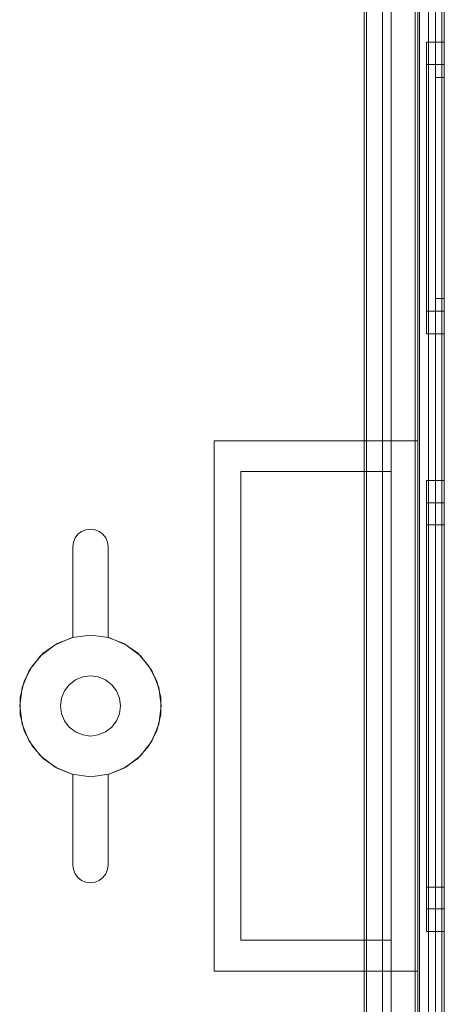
# Model space of a CAD drawing. Extents: x -743 to 300, y 62 to 1112.
# Tile 162 of 179: x 167.568 to 167.943, y 607.507 to 608.377. Entities that reach past the tile are written whole.
import ezdxf

# ---------------------------------------------------------------- set-up
doc = ezdxf.new("R2010")
doc.units = 0
doc.layers.get('0').update_dxf_attribs({"lineweight": 13})

# ---------------------------------------------------------------- blocks, each defined once
blk = doc.blocks.new('Referenz-A06CPVAYL0')
at = {"color": 251, "linetype": 'ByBlock', "lineweight": 13, "ltscale": 0.13, "true_color": 0x636363}
for p, q in [((167.91772, 609.05991), (167.91772, 606.48178)), ((167.94341, 606.48178), (167.94341, 609.05991)), ((167.94116, 609.04403), (167.94116, 606.49897)), ((167.87466, 608.92709), (167.87466, 606.61459)), ((167.87268, 608.92512), (167.87268, 606.61657)), ((167.88872, 608.92241), (167.88872, 606.61928)), ((167.88872, 606.61928), (167.88872, 608.92241)), ((167.92935, 606.61928), (167.92935, 608.92241)), ((167.92935, 608.92241), (167.92935, 606.61928))]:
    blk.add_line(p, q, dxfattribs=at)
at = {"color": 9, "linetype": 'ByBlock', "lineweight": 13, "ltscale": 0.13, "true_color": 0xc1c9c4}
for p, q in [((167.91997, 609.05991), (167.91997, 608.00522)), ((167.92154, 609.05991), (167.92154, 606.48178)), ((167.94341, 606.48178), (167.94341, 609.05991)), ((167.94341, 606.48178), (167.94341, 609.05991)), ((167.9356, 608.97397), (167.9356, 607.77084)), ((167.9356, 608.97397), (167.9356, 607.77084)), ((167.94341, 607.77084), (167.94341, 608.97397)), ((167.94341, 608.97397), (167.94341, 607.77084)), ((167.9356, 608.96616), (167.9356, 606.57553)), ((167.9356, 606.57553), (167.9356, 608.96616)), ((167.94341, 606.57553), (167.94341, 608.96616)), ((167.94341, 608.96616), (167.94341, 606.57553)), ((167.89654, 608.92241), (167.89654, 606.61928)), ((167.92154, 606.61928), (167.92154, 608.92241)), ((167.87466, 608.80209), (167.87466, 607.97788)), ((167.89654, 607.97788), (167.89654, 608.80209)), ((167.87466, 607.97788), (167.87466, 608.78516)), ((167.94341, 608.35756), (167.92779, 608.35756)), ((167.92779, 608.35756), (167.92779, 608.35317)), ((167.92779, 608.35756), (167.92779, 608.35317)), ((167.92779, 608.35317), (167.92779, 608.34029)), ((167.92779, 608.35317), (167.92779, 608.34029)), ((167.94341, 608.35317), (167.94341, 608.35756)), ((167.94341, 608.35756), (167.94341, 608.35317)), ((167.94341, 608.34029), (167.94341, 608.35317)), ((167.94341, 608.35317), (167.94341, 608.34029)), ((167.92779, 608.34029), (167.92779, 608.31981)), ((167.92779, 608.34029), (167.92779, 608.31981)), ((167.94341, 608.33772), (167.92779, 608.33772)), ((167.92779, 608.33772), (167.92779, 608.334)), ((167.92779, 608.33772), (167.92779, 608.334)), ((167.92779, 608.334), (167.92779, 608.32311)), ((167.92779, 608.334), (167.92779, 608.32311)), ((167.94341, 608.31981), (167.94341, 608.34029)), ((167.94341, 608.34029), (167.94341, 608.31981)), ((167.94341, 608.33562), (167.94341, 608.33772)), ((167.94341, 608.33772), (167.94341, 608.33562)), ((167.94341, 608.32942), (167.94341, 608.33562)), ((167.94341, 608.33562), (167.94341, 608.32942)), ((167.94341, 608.32631), (167.9356, 608.32631)), ((167.9356, 608.32631), (167.9356, 608.32444)), ((167.9356, 608.32631), (167.9356, 608.32444)), ((167.94341, 608.31934), (167.94341, 608.32942)), ((167.94341, 608.32942), (167.94341, 608.31934)), ((167.94341, 608.32444), (167.94341, 608.32631)), ((167.94341, 608.32631), (167.94341, 608.32444)), ((167.92779, 608.32311), (167.92779, 608.30578)), ((167.92779, 608.32311), (167.92779, 608.30578)), ((167.92779, 608.31981), (167.92779, 608.29311)), ((167.92779, 608.31981), (167.92779, 608.29311)), ((167.9356, 608.32444), (167.9356, 608.31888)), ((167.9356, 608.32444), (167.9356, 608.31888)), ((167.9356, 608.31888), (167.9356, 608.30986)), ((167.9356, 608.31888), (167.9356, 608.30986)), ((167.94341, 608.31888), (167.94341, 608.32444)), ((167.94341, 608.32444), (167.94341, 608.31888)), ((167.94341, 608.29311), (167.94341, 608.31981)), ((167.94341, 608.31981), (167.94341, 608.29311)), ((167.94341, 608.30578), (167.94341, 608.31934)), ((167.94341, 608.31934), (167.94341, 608.30578)), ((167.94341, 608.30986), (167.94341, 608.31888)), ((167.94341, 608.31888), (167.94341, 608.30986)), ((167.9356, 608.30986), (167.9356, 608.29771)), ((167.9356, 608.30986), (167.9356, 608.29771)), ((167.94341, 608.29771), (167.94341, 608.30986)), ((167.94341, 608.30986), (167.94341, 608.29771)), ((167.92779, 608.30578), (167.92779, 608.28319)), ((167.92779, 608.30578), (167.92779, 608.28319)), ((167.94341, 608.28925), (167.94341, 608.30578)), ((167.94341, 608.30578), (167.94341, 608.28925)), ((167.92779, 608.29311), (167.92779, 608.26202)), ((167.92779, 608.29311), (167.92779, 608.26202)), ((167.9356, 608.29771), (167.9356, 608.28291)), ((167.9356, 608.29771), (167.9356, 608.28291)), ((167.94341, 608.28291), (167.94341, 608.29771)), ((167.94341, 608.29771), (167.94341, 608.28291)), ((167.94341, 608.26202), (167.94341, 608.29311)), ((167.94341, 608.29311), (167.94341, 608.26202)), ((167.92779, 608.28319), (167.92779, 608.25688)), ((167.92779, 608.28319), (167.92779, 608.25688)), ((167.9356, 608.28291), (167.9356, 608.26603)), ((167.9356, 608.28291), (167.9356, 608.26603)), ((167.94341, 608.27039), (167.94341, 608.28925)), ((167.94341, 608.28925), (167.94341, 608.27039)), ((167.94341, 608.26603), (167.94341, 608.28291)), ((167.94341, 608.28291), (167.94341, 608.26603)), ((167.9356, 608.26603), (167.9356, 608.24771)), ((167.9356, 608.26603), (167.9356, 608.24771)), ((167.94341, 608.24993), (167.94341, 608.27039)), ((167.94341, 608.27039), (167.94341, 608.24993)), ((167.94341, 608.24771), (167.94341, 608.26603)), ((167.94341, 608.26603), (167.94341, 608.24771)), ((167.92779, 608.26202), (167.92779, 608.22866)), ((167.92779, 608.26202), (167.92779, 608.22866)), ((167.92779, 608.25688), (167.92779, 608.22866)), ((167.92779, 608.25688), (167.92779, 608.22866)), ((167.94341, 608.22866), (167.94341, 608.26202)), ((167.94341, 608.26202), (167.94341, 608.22866)), ((167.9356, 608.24771), (167.9356, 608.22866)), ((167.9356, 608.24771), (167.9356, 608.22866)), ((167.94341, 608.22866), (167.94341, 608.24993)), ((167.94341, 608.24993), (167.94341, 608.22866)), ((167.94341, 608.22866), (167.94341, 608.24771)), ((167.94341, 608.24771), (167.94341, 608.22866)), ((167.92779, 608.22866), (167.92779, 608.20043)), ((167.92779, 608.22866), (167.92779, 608.19529)), ((167.92779, 608.22866), (167.92779, 608.20043)), ((167.92779, 608.22866), (167.92779, 608.19529)), ((167.9356, 608.22866), (167.9356, 608.20961)), ((167.9356, 608.22866), (167.9356, 608.20961)), ((167.94341, 608.20738), (167.94341, 608.22866)), ((167.94341, 608.19529), (167.94341, 608.22866)), ((167.94341, 608.20961), (167.94341, 608.22866)), ((167.94341, 608.22866), (167.94341, 608.20738)), ((167.94341, 608.22866), (167.94341, 608.19529)), ((167.94341, 608.22866), (167.94341, 608.20961)), ((167.9356, 608.20961), (167.9356, 608.19129)), ((167.9356, 608.20961), (167.9356, 608.19129)), ((167.94341, 608.19129), (167.94341, 608.20961)), ((167.94341, 608.20961), (167.94341, 608.19129)), ((167.94341, 608.18692), (167.94341, 608.20738)), ((167.94341, 608.20738), (167.94341, 608.18692)), ((167.92779, 608.20043), (167.92779, 608.17413)), ((167.92779, 608.20043), (167.92779, 608.17413)), ((167.92779, 608.19529), (167.92779, 608.1642)), ((167.92779, 608.19529), (167.92779, 608.1642)), ((167.94341, 608.1642), (167.94341, 608.19529)), ((167.94341, 608.19529), (167.94341, 608.1642)), ((167.9356, 608.19129), (167.9356, 608.1744)), ((167.9356, 608.19129), (167.9356, 608.1744)), ((167.94341, 608.1744), (167.94341, 608.19129)), ((167.94341, 608.19129), (167.94341, 608.1744)), ((167.94341, 608.16807), (167.94341, 608.18692)), ((167.94341, 608.18692), (167.94341, 608.16807)), ((167.92779, 608.17413), (167.92779, 608.15154)), ((167.92779, 608.17413), (167.92779, 608.15154)), ((167.9356, 608.1744), (167.9356, 608.1596)), ((167.9356, 608.1744), (167.9356, 608.1596)), ((167.94341, 608.1596), (167.94341, 608.1744)), ((167.94341, 608.1744), (167.94341, 608.1596)), ((167.92779, 608.1642), (167.92779, 608.13751)), ((167.92779, 608.1642), (167.92779, 608.13751)), ((167.94341, 608.15154), (167.94341, 608.16807)), ((167.94341, 608.16807), (167.94341, 608.15154)), ((167.94341, 608.13751), (167.94341, 608.1642)), ((167.94341, 608.1642), (167.94341, 608.13751)), ((167.92779, 608.15154), (167.92779, 608.13421)), ((167.92779, 608.15154), (167.92779, 608.13421)), ((167.9356, 608.1596), (167.9356, 608.14746)), ((167.9356, 608.1596), (167.9356, 608.14746)), ((167.94341, 608.14746), (167.94341, 608.1596)), ((167.94341, 608.1596), (167.94341, 608.14746)), ((167.94341, 608.13798), (167.94341, 608.15154)), ((167.94341, 608.15154), (167.94341, 608.13798)), ((167.9356, 608.14746), (167.9356, 608.13843)), ((167.9356, 608.14746), (167.9356, 608.13843)), ((167.94341, 608.13843), (167.94341, 608.14746)), ((167.94341, 608.14746), (167.94341, 608.13843)), ((167.92779, 608.13751), (167.92779, 608.11702)), ((167.92779, 608.13751), (167.92779, 608.11702)), ((167.92779, 608.13421), (167.92779, 608.12331)), ((167.92779, 608.13421), (167.92779, 608.12331)), ((167.9356, 608.13843), (167.9356, 608.13288)), ((167.9356, 608.13843), (167.9356, 608.13288)), ((167.94341, 608.13288), (167.94341, 608.13843)), ((167.94341, 608.13843), (167.94341, 608.13288)), ((167.94341, 608.1279), (167.94341, 608.13798)), ((167.94341, 608.13798), (167.94341, 608.1279)), ((167.94341, 608.11702), (167.94341, 608.13751)), ((167.94341, 608.13751), (167.94341, 608.11702)), ((167.9356, 608.13288), (167.9356, 608.131)), ((167.9356, 608.13288), (167.9356, 608.131)), ((167.9356, 608.131), (167.94341, 608.131)), ((167.94341, 608.131), (167.94341, 608.13288)), ((167.94341, 608.13288), (167.94341, 608.131)), ((167.94341, 608.12169), (167.94341, 608.1279)), ((167.94341, 608.1279), (167.94341, 608.12169)), ((167.92779, 608.12331), (167.92779, 608.11959)), ((167.92779, 608.12331), (167.92779, 608.11959)), ((167.92779, 608.11959), (167.94341, 608.11959)), ((167.92779, 608.11702), (167.92779, 608.10414)), ((167.92779, 608.11702), (167.92779, 608.10414)), ((167.94341, 608.11959), (167.94341, 608.12169)), ((167.94341, 608.12169), (167.94341, 608.11959)), ((167.94341, 608.10414), (167.94341, 608.11702)), ((167.94341, 608.11702), (167.94341, 608.10414)), ((167.92779, 608.10414), (167.92779, 608.09975)), ((167.92779, 608.10414), (167.92779, 608.09975)), ((167.92779, 608.09975), (167.94341, 608.09975)), ((167.94341, 608.09975), (167.94341, 608.10414)), ((167.94341, 608.10414), (167.94341, 608.09975)), ((167.74029, 608.00522), (167.83013, 608.00522)), ((167.74029, 607.77084), (167.74029, 608.00522)), ((167.74029, 608.00522), (167.74029, 608.00522)), ((167.74029, 608.00522), (167.83013, 608.00522)), ((167.74029, 607.77084), (167.74029, 608.00522)), ((167.83013, 608.00522), (167.91997, 608.00522)), ((167.83013, 608.00522), (167.91997, 608.00522)), ((167.91997, 608.00522), (167.91997, 607.77084)), ((167.91997, 608.00522), (167.91997, 608.00522)), ((167.91997, 608.00522), (167.91997, 607.77084)), ((167.76372, 607.97788), (167.87466, 607.97788)), ((167.76372, 607.56381), (167.76372, 607.97788)), ((167.76372, 607.97788), (167.76372, 607.56381)), ((167.83013, 607.97788), (167.76372, 607.97788)), ((167.76372, 607.97788), (167.76372, 607.97788)), ((167.87466, 607.97788), (167.83013, 607.97788)), ((167.89654, 607.97788), (167.87466, 607.97788)), ((167.87466, 607.97788), (167.89654, 607.97788)), ((167.87466, 607.97788), (167.87466, 607.97788)), ((167.89654, 607.56381), (167.89654, 607.97788)), ((167.89654, 607.97788), (167.89654, 607.97788)), ((167.94341, 607.97006), (167.92779, 607.97006)), ((167.92779, 607.97006), (167.92779, 607.96328)), ((167.92779, 607.97006), (167.92779, 607.96328)), ((167.94341, 607.96328), (167.94341, 607.97006)), ((167.94341, 607.97006), (167.94341, 607.96328)), ((167.92779, 607.96328), (167.92779, 607.94337)), ((167.92779, 607.96328), (167.92779, 607.94337)), ((167.94341, 607.94337), (167.94341, 607.96328)), ((167.94341, 607.96328), (167.94341, 607.94337)), ((167.94341, 607.95022), (167.92779, 607.95022)), ((167.92779, 607.95022), (167.92779, 607.94411)), ((167.92779, 607.95022), (167.92779, 607.94411)), ((167.92779, 607.94411), (167.92779, 607.92619)), ((167.92779, 607.94411), (167.92779, 607.92619)), ((167.92779, 607.94337), (167.92779, 607.91171)), ((167.92779, 607.94337), (167.92779, 607.91171)), ((167.94341, 607.94411), (167.94341, 607.95022)), ((167.94341, 607.95022), (167.94341, 607.94411)), ((167.94341, 607.92619), (167.94341, 607.94411)), ((167.94341, 607.94411), (167.94341, 607.92619)), ((167.94341, 607.91171), (167.94341, 607.94337)), ((167.94341, 607.94337), (167.94341, 607.91171)), ((167.61986, 607.92252), (167.6231, 607.925)), ((167.6231, 607.925), (167.61986, 607.92252)), ((167.6231, 607.925), (167.62687, 607.92656)), ((167.62687, 607.92656), (167.6231, 607.925)), ((167.62687, 607.92656), (167.63091, 607.92709)), ((167.63091, 607.92709), (167.62687, 607.92656)), ((167.63091, 607.92709), (167.63495, 607.92656)), ((167.63495, 607.92656), (167.63091, 607.92709)), ((167.63495, 607.92656), (167.63872, 607.925)), ((167.63872, 607.925), (167.63495, 607.92656)), ((167.63872, 607.925), (167.64196, 607.92252)), ((167.64196, 607.92252), (167.63872, 607.925)), ((167.94341, 607.931), (167.92779, 607.931)), ((167.92779, 607.931), (167.92779, 607.92554)), ((167.92779, 607.931), (167.92779, 607.92554)), ((167.92779, 607.92619), (167.92779, 607.89768)), ((167.92779, 607.92619), (167.92779, 607.89768)), ((167.92779, 607.92554), (167.92779, 607.90954)), ((167.92779, 607.92554), (167.92779, 607.90954)), ((167.94341, 607.92554), (167.94341, 607.931)), ((167.94341, 607.931), (167.94341, 607.92554)), ((167.94341, 607.89768), (167.94341, 607.92619)), ((167.94341, 607.92619), (167.94341, 607.89768)), ((167.94341, 607.90954), (167.94341, 607.92554)), ((167.94341, 607.92554), (167.94341, 607.90954)), ((167.61582, 607.91551), (167.61738, 607.91928)), ((167.61738, 607.91928), (167.61582, 607.91551)), ((167.61738, 607.91928), (167.61986, 607.92252)), ((167.61986, 607.92252), (167.61738, 607.91928)), ((167.64196, 607.92252), (167.64444, 607.91928)), ((167.64444, 607.91928), (167.64196, 607.92252)), ((167.64444, 607.91928), (167.646, 607.91551)), ((167.646, 607.91551), (167.64444, 607.91928)), ((167.61529, 607.91147), (167.61582, 607.91551)), ((167.61582, 607.91551), (167.61529, 607.91147)), ((167.61529, 607.83136), (167.61529, 607.91147)), ((167.61529, 607.91147), (167.61529, 607.83136)), ((167.61529, 607.91147), (167.61529, 607.91147)), ((167.646, 607.91551), (167.64654, 607.91147)), ((167.64654, 607.91147), (167.646, 607.91551)), ((167.64654, 607.91147), (167.64654, 607.83136)), ((167.64654, 607.83136), (167.64654, 607.91147)), ((167.64654, 607.91147), (167.64654, 607.91147)), ((167.92779, 607.91171), (167.92779, 607.87045)), ((167.92779, 607.91171), (167.92779, 607.87045)), ((167.92779, 607.90954), (167.92779, 607.88409)), ((167.92779, 607.90954), (167.92779, 607.88409)), ((167.94341, 607.87045), (167.94341, 607.91171)), ((167.94341, 607.91171), (167.94341, 607.87045)), ((167.94341, 607.88409), (167.94341, 607.90954)), ((167.94341, 607.90954), (167.94341, 607.88409)), ((167.92779, 607.89768), (167.92779, 607.86053)), ((167.92779, 607.89768), (167.92779, 607.86053)), ((167.94341, 607.86053), (167.94341, 607.89768)), ((167.94341, 607.89768), (167.94341, 607.86053)), ((167.92779, 607.88409), (167.92779, 607.85092)), ((167.92779, 607.88409), (167.92779, 607.85092)), ((167.94341, 607.85092), (167.94341, 607.88409)), ((167.94341, 607.88409), (167.94341, 607.85092)), ((167.92779, 607.87045), (167.92779, 607.82241)), ((167.92779, 607.87045), (167.92779, 607.82241)), ((167.94341, 607.82241), (167.94341, 607.87045)), ((167.94341, 607.87045), (167.94341, 607.82241)), ((167.92779, 607.86053), (167.92779, 607.81727)), ((167.92779, 607.86053), (167.92779, 607.81727)), ((167.94341, 607.81727), (167.94341, 607.86053)), ((167.94341, 607.86053), (167.94341, 607.81727)), ((167.92779, 607.85092), (167.92779, 607.8123)), ((167.92779, 607.85092), (167.92779, 607.8123)), ((167.94341, 607.8123), (167.94341, 607.85092)), ((167.94341, 607.85092), (167.94341, 607.8123)), ((167.61473, 607.83122), (167.59966, 607.82497)), ((167.61473, 607.83122), (167.59966, 607.82497)), ((167.60137, 607.82592), (167.61529, 607.83136)), ((167.61529, 607.83136), (167.60137, 607.82592)), ((167.63091, 607.83334), (167.61473, 607.83122)), ((167.63091, 607.83334), (167.61473, 607.83122)), ((167.61529, 607.83136), (167.61529, 607.83136)), ((167.64709, 607.83122), (167.63091, 607.83334)), ((167.64709, 607.83122), (167.63091, 607.83334)), ((167.64654, 607.83136), (167.66045, 607.82592)), ((167.66045, 607.82592), (167.64654, 607.83136)), ((167.64654, 607.83136), (167.64654, 607.83136)), ((167.66216, 607.82497), (167.64709, 607.83122)), ((167.66216, 607.82497), (167.64709, 607.83122)), ((167.59966, 607.82497), (167.58672, 607.81504)), ((167.59966, 607.82497), (167.58672, 607.81504)), ((167.58914, 607.81734), (167.60137, 607.82592)), ((167.60137, 607.82592), (167.58914, 607.81734)), ((167.66045, 607.82592), (167.67268, 607.81734)), ((167.67268, 607.81734), (167.66045, 607.82592)), ((167.6751, 607.81504), (167.66216, 607.82497)), ((167.6751, 607.81504), (167.66216, 607.82497)), ((167.92779, 607.82241), (167.92779, 607.77084)), ((167.92779, 607.82241), (167.92779, 607.77084)), ((167.94341, 607.77084), (167.94341, 607.82241)), ((167.94341, 607.82241), (167.94341, 607.77084)), ((167.58672, 607.81504), (167.57678, 607.80209)), ((167.58672, 607.81504), (167.57678, 607.80209)), ((167.5793, 607.80609), (167.58914, 607.81734)), ((167.58914, 607.81734), (167.5793, 607.80609)), ((167.67268, 607.81734), (167.68252, 607.80609)), ((167.68252, 607.80609), (167.67268, 607.81734)), ((167.68504, 607.80209), (167.6751, 607.81504)), ((167.68504, 607.80209), (167.6751, 607.81504)), ((167.92779, 607.81727), (167.92779, 607.77084)), ((167.92779, 607.81727), (167.92779, 607.77084)), ((167.92779, 607.8123), (167.92779, 607.77084)), ((167.92779, 607.8123), (167.92779, 607.77084)), ((167.94341, 607.77084), (167.94341, 607.81727)), ((167.94341, 607.81727), (167.94341, 607.77084)), ((167.94341, 607.77084), (167.94341, 607.8123)), ((167.94341, 607.8123), (167.94341, 607.77084)), ((167.57241, 607.79283), (167.5793, 607.80609)), ((167.5793, 607.80609), (167.57241, 607.79283)), ((167.68252, 607.80609), (167.68942, 607.79283)), ((167.68942, 607.79283), (167.68252, 607.80609)), ((167.57678, 607.80209), (167.57054, 607.78702)), ((167.57678, 607.80209), (167.57054, 607.78702)), ((167.62404, 607.7965), (167.61763, 607.79385)), ((167.61763, 607.79385), (167.62404, 607.7965)), ((167.63091, 607.79741), (167.62404, 607.7965)), ((167.62404, 607.7965), (167.63091, 607.79741)), ((167.63779, 607.7965), (167.63091, 607.79741)), ((167.63091, 607.79741), (167.63779, 607.7965)), ((167.64419, 607.79385), (167.63779, 607.7965)), ((167.63779, 607.7965), (167.64419, 607.79385)), ((167.69128, 607.78702), (167.68504, 607.80209)), ((167.69128, 607.78702), (167.68504, 607.80209)), ((167.57054, 607.78702), (167.56841, 607.77084)), ((167.57054, 607.78702), (167.56841, 607.77084)), ((167.56886, 607.77832), (167.57241, 607.79283)), ((167.57241, 607.79283), (167.56886, 607.77832)), ((167.61213, 607.78963), (167.60791, 607.78413)), ((167.60791, 607.78413), (167.61213, 607.78963)), ((167.61763, 607.79385), (167.61213, 607.78963)), ((167.61213, 607.78963), (167.61763, 607.79385)), ((167.64969, 607.78963), (167.64419, 607.79385)), ((167.64419, 607.79385), (167.64969, 607.78963)), ((167.65391, 607.78413), (167.64969, 607.78963)), ((167.64969, 607.78963), (167.65391, 607.78413)), ((167.68942, 607.79283), (167.69296, 607.77832)), ((167.69296, 607.77832), (167.68942, 607.79283)), ((167.69341, 607.77084), (167.69128, 607.78702)), ((167.69341, 607.77084), (167.69128, 607.78702)), ((167.56886, 607.76337), (167.56886, 607.77832)), ((167.56886, 607.77832), (167.56886, 607.76337)), ((167.60525, 607.77772), (167.60435, 607.77084)), ((167.60435, 607.77084), (167.60525, 607.77772)), ((167.60791, 607.78413), (167.60525, 607.77772)), ((167.60525, 607.77772), (167.60791, 607.78413)), ((167.65657, 607.77772), (167.65391, 607.78413)), ((167.65391, 607.78413), (167.65657, 607.77772)), ((167.65747, 607.77084), (167.65657, 607.77772)), ((167.65657, 607.77772), (167.65747, 607.77084)), ((167.69296, 607.77832), (167.69296, 607.76337)), ((167.69296, 607.76337), (167.69296, 607.77832)), ((167.56841, 607.77084), (167.57054, 607.75467)), ((167.56841, 607.77084), (167.57054, 607.75467)), ((167.60435, 607.77084), (167.60525, 607.76397)), ((167.60525, 607.76397), (167.60435, 607.77084)), ((167.65657, 607.76397), (167.65747, 607.77084)), ((167.65747, 607.77084), (167.65657, 607.76397)), ((167.69128, 607.75467), (167.69341, 607.77084)), ((167.69128, 607.75467), (167.69341, 607.77084)), ((167.74029, 607.53647), (167.74029, 607.77084)), ((167.74029, 607.53647), (167.74029, 607.77084)), ((167.91997, 607.77084), (167.91997, 607.53647)), ((167.91997, 607.77084), (167.91997, 607.53647)), ((167.92779, 607.77084), (167.92779, 607.72442)), ((167.92779, 607.77084), (167.92779, 607.71928)), ((167.92779, 607.77084), (167.92779, 607.72939)), ((167.92779, 607.77084), (167.92779, 607.72442)), ((167.92779, 607.77084), (167.92779, 607.71928)), ((167.92779, 607.77084), (167.92779, 607.72939)), ((167.9356, 607.77084), (167.9356, 606.56772)), ((167.9356, 607.77084), (167.9356, 606.56772)), ((167.94341, 606.56772), (167.94341, 607.77084)), ((167.94341, 607.72442), (167.94341, 607.77084)), ((167.94341, 607.71928), (167.94341, 607.77084)), ((167.94341, 607.72939), (167.94341, 607.77084)), ((167.94341, 607.77084), (167.94341, 606.56772)), ((167.94341, 607.77084), (167.94341, 607.72442)), ((167.94341, 607.77084), (167.94341, 607.71928)), ((167.94341, 607.77084), (167.94341, 607.72939)), ((167.57241, 607.74886), (167.56886, 607.76337)), ((167.56886, 607.76337), (167.57241, 607.74886)), ((167.60525, 607.76397), (167.60791, 607.75756)), ((167.60791, 607.75756), (167.60525, 607.76397)), ((167.65391, 607.75756), (167.65657, 607.76397)), ((167.65657, 607.76397), (167.65391, 607.75756)), ((167.69296, 607.76337), (167.68942, 607.74886)), ((167.68942, 607.74886), (167.69296, 607.76337)), ((167.57054, 607.75467), (167.57678, 607.73959)), ((167.57054, 607.75467), (167.57678, 607.73959)), ((167.60791, 607.75756), (167.61213, 607.75206)), ((167.61213, 607.75206), (167.60791, 607.75756)), ((167.61213, 607.75206), (167.61763, 607.74784)), ((167.61763, 607.74784), (167.61213, 607.75206)), ((167.64419, 607.74784), (167.64969, 607.75206)), ((167.64969, 607.75206), (167.64419, 607.74784)), ((167.64969, 607.75206), (167.65391, 607.75756)), ((167.65391, 607.75756), (167.64969, 607.75206)), ((167.68504, 607.73959), (167.69128, 607.75467)), ((167.68504, 607.73959), (167.69128, 607.75467)), ((167.5793, 607.7356), (167.57241, 607.74886)), ((167.57241, 607.74886), (167.5793, 607.7356)), ((167.61763, 607.74784), (167.62404, 607.74519)), ((167.62404, 607.74519), (167.61763, 607.74784)), ((167.62404, 607.74519), (167.63091, 607.74428)), ((167.63091, 607.74428), (167.62404, 607.74519)), ((167.63091, 607.74428), (167.63779, 607.74519)), ((167.63779, 607.74519), (167.63091, 607.74428)), ((167.63779, 607.74519), (167.64419, 607.74784)), ((167.64419, 607.74784), (167.63779, 607.74519)), ((167.68942, 607.74886), (167.68252, 607.7356)), ((167.68252, 607.7356), (167.68942, 607.74886)), ((167.57678, 607.73959), (167.58672, 607.72665)), ((167.57678, 607.73959), (167.58672, 607.72665)), ((167.58914, 607.72435), (167.5793, 607.7356)), ((167.5793, 607.7356), (167.58914, 607.72435)), ((167.68252, 607.7356), (167.67268, 607.72435)), ((167.67268, 607.72435), (167.68252, 607.7356)), ((167.6751, 607.72665), (167.68504, 607.73959)), ((167.6751, 607.72665), (167.68504, 607.73959)), ((167.58672, 607.72665), (167.59966, 607.71672)), ((167.58672, 607.72665), (167.59966, 607.71672)), ((167.66216, 607.71672), (167.6751, 607.72665)), ((167.66216, 607.71672), (167.6751, 607.72665)), ((167.92779, 607.72939), (167.92779, 607.69077)), ((167.92779, 607.72939), (167.92779, 607.69077)), ((167.94341, 607.69077), (167.94341, 607.72939)), ((167.94341, 607.72939), (167.94341, 607.69077)), ((167.60137, 607.71577), (167.58914, 607.72435)), ((167.58914, 607.72435), (167.60137, 607.71577)), ((167.59966, 607.71672), (167.61473, 607.71047)), ((167.59966, 607.71672), (167.61473, 607.71047)), ((167.64709, 607.71047), (167.66216, 607.71672)), ((167.64709, 607.71047), (167.66216, 607.71672)), ((167.67268, 607.72435), (167.66045, 607.71577)), ((167.66045, 607.71577), (167.67268, 607.72435)), ((167.92779, 607.72442), (167.92779, 607.68116)), ((167.92779, 607.72442), (167.92779, 607.68116)), ((167.92779, 607.71928), (167.92779, 607.67124)), ((167.92779, 607.71928), (167.92779, 607.67124)), ((167.94341, 607.68116), (167.94341, 607.72442)), ((167.94341, 607.72442), (167.94341, 607.68116)), ((167.94341, 607.67124), (167.94341, 607.71928)), ((167.94341, 607.71928), (167.94341, 607.67124)), ((167.61529, 607.71033), (167.60137, 607.71577)), ((167.60137, 607.71577), (167.61529, 607.71033)), ((167.61473, 607.71047), (167.63091, 607.70834)), ((167.61473, 607.71047), (167.63091, 607.70834)), ((167.61529, 607.63022), (167.61529, 607.71033)), ((167.61529, 607.71033), (167.61529, 607.63022)), ((167.61529, 607.71033), (167.61529, 607.71033)), ((167.63091, 607.70834), (167.64709, 607.71047)), ((167.63091, 607.70834), (167.64709, 607.71047)), ((167.66045, 607.71577), (167.64654, 607.71033)), ((167.64654, 607.71033), (167.66045, 607.71577)), ((167.64654, 607.71033), (167.64654, 607.63022)), ((167.64654, 607.63022), (167.64654, 607.71033)), ((167.64654, 607.71033), (167.64654, 607.71033)), ((167.92779, 607.69077), (167.92779, 607.6576)), ((167.92779, 607.69077), (167.92779, 607.6576)), ((167.94341, 607.6576), (167.94341, 607.69077)), ((167.94341, 607.69077), (167.94341, 607.6576)), ((167.92779, 607.68116), (167.92779, 607.64401)), ((167.92779, 607.68116), (167.92779, 607.64401)), ((167.94341, 607.64401), (167.94341, 607.68116)), ((167.94341, 607.68116), (167.94341, 607.64401)), ((167.92779, 607.67124), (167.92779, 607.62998)), ((167.92779, 607.67124), (167.92779, 607.62998)), ((167.94341, 607.62998), (167.94341, 607.67124)), ((167.94341, 607.67124), (167.94341, 607.62998)), ((167.92779, 607.6576), (167.92779, 607.63215)), ((167.92779, 607.6576), (167.92779, 607.63215)), ((167.94341, 607.63215), (167.94341, 607.6576)), ((167.94341, 607.6576), (167.94341, 607.63215)), ((167.92779, 607.64401), (167.92779, 607.6155)), ((167.92779, 607.64401), (167.92779, 607.6155)), ((167.94341, 607.6155), (167.94341, 607.64401)), ((167.94341, 607.64401), (167.94341, 607.6155)), ((167.61582, 607.62618), (167.61529, 607.63022)), ((167.61529, 607.63022), (167.61582, 607.62618)), ((167.61529, 607.63022), (167.61529, 607.63022)), ((167.64654, 607.63022), (167.646, 607.62618)), ((167.646, 607.62618), (167.64654, 607.63022)), ((167.64654, 607.63022), (167.64654, 607.63022)), ((167.92779, 607.63215), (167.92779, 607.61615)), ((167.92779, 607.63215), (167.92779, 607.61615)), ((167.92779, 607.62998), (167.92779, 607.59832)), ((167.92779, 607.62998), (167.92779, 607.59832)), ((167.94341, 607.61615), (167.94341, 607.63215)), ((167.94341, 607.63215), (167.94341, 607.61615)), ((167.94341, 607.59832), (167.94341, 607.62998)), ((167.94341, 607.62998), (167.94341, 607.59832)), ((167.61738, 607.62241), (167.61582, 607.62618)), ((167.61582, 607.62618), (167.61738, 607.62241)), ((167.61986, 607.61917), (167.61738, 607.62241)), ((167.61738, 607.62241), (167.61986, 607.61917)), ((167.64444, 607.62241), (167.64196, 607.61917)), ((167.64196, 607.61917), (167.64444, 607.62241)), ((167.646, 607.62618), (167.64444, 607.62241)), ((167.64444, 607.62241), (167.646, 607.62618)), ((167.6231, 607.61669), (167.61986, 607.61917)), ((167.61986, 607.61917), (167.6231, 607.61669)), ((167.62687, 607.61513), (167.6231, 607.61669)), ((167.6231, 607.61669), (167.62687, 607.61513)), ((167.63091, 607.61459), (167.62687, 607.61513)), ((167.62687, 607.61513), (167.63091, 607.61459)), ((167.63495, 607.61513), (167.63091, 607.61459)), ((167.63091, 607.61459), (167.63495, 607.61513)), ((167.63872, 607.61669), (167.63495, 607.61513)), ((167.63495, 607.61513), (167.63872, 607.61669)), ((167.64196, 607.61917), (167.63872, 607.61669)), ((167.63872, 607.61669), (167.64196, 607.61917)), ((167.92779, 607.61615), (167.92779, 607.61069)), ((167.92779, 607.61615), (167.92779, 607.61069)), ((167.92779, 607.6155), (167.92779, 607.59758)), ((167.92779, 607.6155), (167.92779, 607.59758)), ((167.94341, 607.61069), (167.94341, 607.61615)), ((167.94341, 607.61615), (167.94341, 607.61069)), ((167.94341, 607.59758), (167.94341, 607.6155)), ((167.94341, 607.6155), (167.94341, 607.59758)), ((167.92779, 607.61069), (167.94341, 607.61069)), ((167.92779, 607.59832), (167.92779, 607.57841)), ((167.92779, 607.59832), (167.92779, 607.57841)), ((167.92779, 607.59758), (167.92779, 607.59147)), ((167.92779, 607.59758), (167.92779, 607.59147)), ((167.94341, 607.57841), (167.94341, 607.59832)), ((167.94341, 607.59832), (167.94341, 607.57841)), ((167.94341, 607.59147), (167.94341, 607.59758)), ((167.94341, 607.59758), (167.94341, 607.59147)), ((167.92779, 607.59147), (167.94341, 607.59147)), ((167.92779, 607.57841), (167.92779, 607.57163)), ((167.92779, 607.57841), (167.92779, 607.57163)), ((167.94341, 607.57163), (167.94341, 607.57841)), ((167.94341, 607.57841), (167.94341, 607.57163)), ((167.92779, 607.57163), (167.94341, 607.57163)), ((167.87466, 607.56381), (167.76372, 607.56381)), ((167.76372, 607.56381), (167.83013, 607.56381)), ((167.76372, 607.56381), (167.76372, 607.56381)), ((167.83013, 607.56381), (167.87466, 607.56381)), ((167.87466, 607.47167), (167.87466, 607.56381)), ((167.87466, 607.56381), (167.89654, 607.56381)), ((167.87466, 607.56381), (167.87466, 607.47167)), ((167.89654, 607.56381), (167.87466, 607.56381)), ((167.87466, 607.56381), (167.87466, 607.56381)), ((167.89654, 606.73959), (167.89654, 607.56381)), ((167.89654, 607.56381), (167.89654, 607.56381)), ((167.83013, 607.53647), (167.74029, 607.53647)), ((167.74029, 607.53647), (167.74029, 607.53647)), ((167.83013, 607.53647), (167.74029, 607.53647)), ((167.91997, 607.53647), (167.83013, 607.53647)), ((167.91997, 607.53647), (167.83013, 607.53647)), ((167.91997, 607.53647), (167.91997, 607.53647)), ((167.91997, 607.53647), (167.91997, 606.48178))]:
    blk.add_line(p, q, dxfattribs=at)

msp = doc.modelspace()

# ---------------------------------------------------------------- block references
at = {"color": 8, "lineweight": 25, "ltscale": 0.25, "true_color": 0x808080}
msp.add_blockref('Referenz-A06CPVAYL0', (0, 0), dxfattribs=at)

doc.saveas('drawing.dxf')
